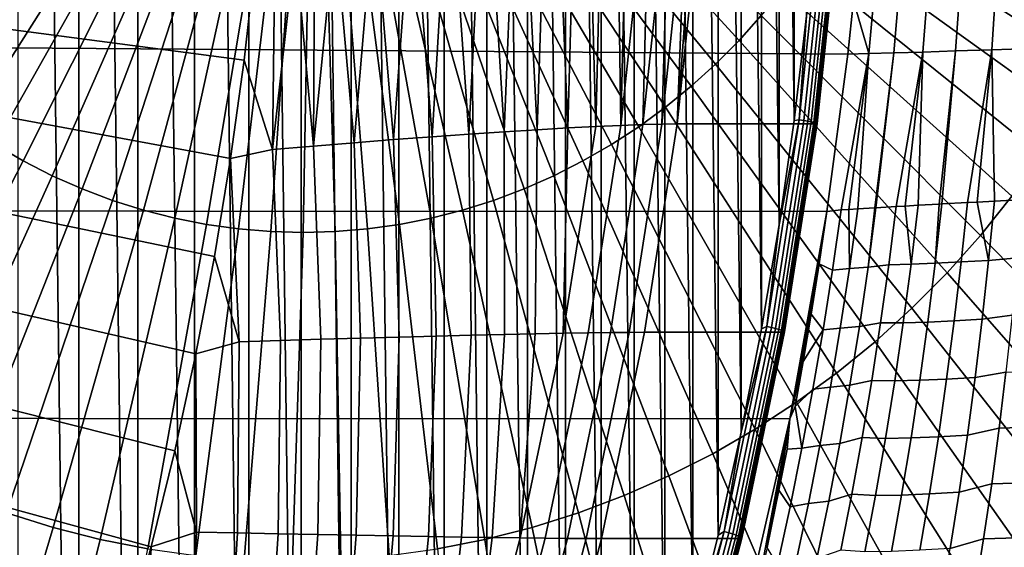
# Model space of a CAD drawing. Header units: metres. Extents: x -248 to 28, y -28 to 28.
# Tile 58 of 256: x -209.04 to -203.47, y -5.49 to -2.51. Entities that reach past the tile are written whole.
import ezdxf

# ---------------------------------------------------------------- set-up
doc = ezdxf.new("R2010")
doc.units = ezdxf.units.M
doc.layers.add('solid_10_061_053_XXX', color=7, linetype='CONTINUOUS')

msp = doc.modelspace()

# ---------------------------------------------------------------- linework, layer by layer
at = {"layer": 'solid_10_061_053_XXX'}
for points in [[(-209.046036, 13.928984, 132.437454), (-209.046112, -13.929082, 132.437469), (-208.701187, -13.457338, 132.311935)], [(-208.701111, 13.457243, 132.311905), (-209.046036, 13.928984, 132.437454), (-208.701187, -13.457338, 132.311935)], [(-208.701111, 13.457243, 132.311905), (-208.701187, -13.457338, 132.311935), (-208.368256, -12.97592, 132.19075)], [(-208.368195, 12.975824, 132.190735), (-208.701111, 13.457243, 132.311905), (-208.368256, -12.97592, 132.19075)], [(-208.368195, 12.975824, 132.190735), (-208.368256, -12.97592, 132.19075), (-208.047638, -12.485276, 132.074066)], [(-208.047577, 12.485183, 132.074036), (-208.368195, 12.975824, 132.190735), (-208.047638, -12.485276, 132.074066)], [(-208.047577, 12.485183, 132.074036), (-208.047638, -12.485276, 132.074066), (-207.739502, -11.985701, 131.961914)], [(-207.739456, 11.985609, 131.961884), (-208.047577, 12.485183, 132.074036), (-207.739502, -11.985701, 131.961914)], [(-207.739456, 11.985609, 131.961884), (-207.739502, -11.985701, 131.961914), (-207.444046, -11.477483, 131.85437)], [(-207.444, 11.477393, 131.854355), (-207.739456, 11.985609, 131.961884), (-207.444046, -11.477483, 131.85437)], [(-207.444, 11.477393, 131.854355), (-207.444046, -11.477483, 131.85437), (-207.161514, -10.96108, 131.751541)], [(-207.161469, 10.960994, 131.751526), (-207.444, 11.477393, 131.854355), (-207.161514, -10.96108, 131.751541)], [(-207.161469, 10.960994, 131.751526), (-207.161514, -10.96108, 131.751541), (-206.892075, -10.436773, 131.653473)], [(-206.892029, 10.436691, 131.653458), (-207.161469, 10.960994, 131.751526), (-206.892075, -10.436773, 131.653473)], [(-206.892029, 10.436691, 131.653458), (-206.892075, -10.436773, 131.653473), (-206.63588, -9.904864, 131.560226)], [(-206.635849, 9.904789, 131.560211), (-206.892029, 10.436691, 131.653458), (-206.63588, -9.904864, 131.560226)], [(-206.635849, 9.904789, 131.560211), (-206.63588, -9.904864, 131.560226), (-206.393173, -9.36582, 131.471878)], [(-206.393143, 9.365752, 131.471878), (-206.635849, 9.904789, 131.560211), (-206.393173, -9.36582, 131.471878)], [(-206.393143, 9.365752, 131.471878), (-206.393173, -9.36582, 131.471878), (-206.164078, -8.819938, 131.388504)], [(-206.164047, 8.819881, 131.388489), (-206.393143, 9.365752, 131.471878), (-206.164078, -8.819938, 131.388504)], [(-206.164047, 8.819881, 131.388489), (-206.164078, -8.819938, 131.388504), (-205.948761, -8.267564, 131.310135)], [(-205.948746, 8.26752, 131.31012), (-206.164047, 8.819881, 131.388489), (-205.948761, -8.267564, 131.310135)], [(-205.948746, 8.26752, 131.31012), (-205.948761, -8.267564, 131.310135), (-205.747452, -7.709269, 131.236862)], [(-205.747437, 7.709233, 131.236847), (-205.948746, 8.26752, 131.31012), (-205.747452, -7.709269, 131.236862)], [(-205.747437, 7.709233, 131.236847), (-205.747452, -7.709269, 131.236862), (-205.560257, -7.145372, 131.168732)], [(-205.560242, 7.145336, 131.168716), (-205.747437, 7.709233, 131.236847), (-205.560257, -7.145372, 131.168732)], [(-205.560242, 7.145336, 131.168716), (-205.560257, -7.145372, 131.168732), (-205.387314, -6.576283, 131.105789)], [(-205.387314, 6.576236, 131.105774), (-205.560242, 7.145336, 131.168716), (-205.387314, -6.576283, 131.105789)], [(-205.387314, 6.576236, 131.105774), (-205.387314, -6.576283, 131.105789), (-205.228806, -6.002496, 131.04808)], [(-205.22879, 6.002436, 131.04808), (-205.387314, 6.576236, 131.105774), (-205.228806, -6.002496, 131.04808)], [(-205.22879, 6.002436, 131.04808), (-205.228806, -6.002496, 131.04808), (-205.084778, -5.424331, 130.995667)], [(-205.084763, 5.424255, 130.995667), (-205.22879, 6.002436, 131.04808), (-205.084778, -5.424331, 130.995667)], [(-205.084763, 5.424255, 130.995667), (-205.084778, -5.424331, 130.995667), (-204.955383, -4.842218, 130.948578)], [(-204.955368, 4.842131, 130.948563), (-205.084763, 5.424255, 130.995667), (-204.955383, -4.842218, 130.948578)], [(-204.955368, 4.842131, 130.948563), (-204.955383, -4.842218, 130.948578), (-204.840729, -4.256793, 130.906845)], [(-204.840714, 4.256701, 130.90683), (-204.955368, 4.842131, 130.948563), (-204.840729, -4.256793, 130.906845)], [(-204.840714, 4.256701, 130.90683), (-204.840729, -4.256793, 130.906845), (-204.740891, -3.668424, 130.870499)], [(-204.740875, 3.668336, 130.870499), (-204.840714, 4.256701, 130.90683), (-204.740891, -3.668424, 130.870499)], [(-204.740875, 3.668336, 130.870499), (-204.740891, -3.668424, 130.870499), (-204.65593, -3.077661, 130.839584)], [(-204.65593, 3.077588, 130.839584), (-204.740875, 3.668336, 130.870499), (-204.65593, -3.077661, 130.839584)], [(-204.65593, 3.077588, 130.839584), (-204.65593, -3.077661, 130.839584), (-204.585938, -2.485185, 130.814102)], [(-207.766693, -2.736687, 126.787033), (-218.360947, -1.342703, 127.314369), (-218.325531, -1.0083, 127.301483), (-207.70401, -2.178041, 126.764221)], [(-210.025116, -2.483488, 188.729172), (-209.899429, -2.624437, 188.683426), (-208.624878, -1.305873, 188.330017), (-208.687408, -1.235739, 188.352783)], [(-204.967102, -2.624437, 186.888214), (-204.841415, -2.483488, 186.842468), (-206.108093, -1.235739, 187.413986), (-206.170639, -1.305873, 187.436752)], [(-209.899429, -2.624437, 188.683426), (-209.766983, -2.758193, 188.635223), (-208.558975, -1.372427, 188.30603), (-208.624878, -1.305873, 188.330017)], [(-205.099548, -2.758193, 186.936417), (-204.967102, -2.624437, 186.888214), (-206.170639, -1.305873, 187.436752), (-206.236542, -1.372427, 187.460739)], [(-207.934647, -3.84752, 126.84816), (-218.406403, -1.67575, 127.330917), (-218.360947, -1.342703, 127.314369), (-207.843582, -3.293316, 126.815018)], [(-207.766693, -2.736687, 126.787033), (-207.843582, -3.293316, 126.815018), (-218.360947, -1.342703, 127.314369)], [(-209.766983, -2.758193, 188.635223), (-209.628128, -2.884388, 188.584686), (-208.489883, -1.43522, 188.280884), (-208.558975, -1.372427, 188.30603)], [(-205.238403, -2.884388, 186.986954), (-205.099548, -2.758193, 186.936417), (-206.236542, -1.372427, 187.460739), (-206.305634, -1.43522, 187.485886)], [(-209.628128, -2.884388, 188.584686), (-209.483276, -3.002678, 188.531967), (-208.417801, -1.494079, 188.254654), (-208.489883, -1.43522, 188.280884)], [(-205.383255, -3.002678, 187.039673), (-205.238403, -2.884388, 186.986954), (-206.305634, -1.43522, 187.485886), (-206.377701, -1.494079, 187.512115)], [(-209.483276, -3.002678, 188.531967), (-209.332794, -3.112738, 188.477188), (-208.342926, -1.548843, 188.227402), (-208.417801, -1.494079, 188.254654)], [(-205.533737, -3.112738, 187.094452), (-205.383255, -3.002678, 187.039673), (-206.377701, -1.494079, 187.512115), (-206.452591, -1.548843, 187.539368)], [(-209.332794, -3.112738, 188.477188), (-209.177109, -3.214266, 188.420532), (-208.265457, -1.599361, 188.199203), (-208.342926, -1.548843, 188.227402)], [(-205.689423, -3.214266, 187.151108), (-205.533737, -3.112738, 187.094452), (-206.452591, -1.548843, 187.539368), (-206.530045, -1.599361, 187.567566)], [(-202.828064, -2.529212, 185.92514), (-202.710083, -2.265957, 185.882202), (-204.247116, -1.509609, 186.62616), (-204.325714, -1.684992, 186.65477)], [(-209.177109, -3.214266, 188.420532), (-209.016647, -3.306983, 188.362122), (-208.185608, -1.645496, 188.170135), (-208.265457, -1.599361, 188.199203)], [(-205.849884, -3.306983, 187.209518), (-205.689423, -3.214266, 187.151108), (-206.530045, -1.599361, 187.567566), (-206.609894, -1.645496, 187.596619)], [(-209.016647, -3.306983, 188.362122), (-208.851837, -3.390637, 188.302139), (-208.103607, -1.68712, 188.140289), (-208.185608, -1.645496, 188.170135)], [(-206.014694, -3.390637, 187.269501), (-205.849884, -3.306983, 187.209518), (-206.609894, -1.645496, 187.596619), (-206.691895, -1.68712, 187.62648)], [(-208.03981, -4.39889, 126.886436), (-218.461899, -2.007233, 127.35112), (-218.406403, -1.67575, 127.330917), (-207.934647, -3.84752, 126.84816)], [(-208.851837, -3.390637, 188.302139), (-208.683136, -3.464997, 188.240738), (-208.019669, -1.724121, 188.109741), (-208.103607, -1.68712, 188.140289)], [(-208.683136, -3.464997, 188.240738), (-208.511017, -3.52986, 188.178085), (-207.934021, -1.756395, 188.078568), (-208.019669, -1.724121, 188.109741)], [(-206.355515, -3.52986, 187.393555), (-206.183395, -3.464997, 187.330902), (-206.775833, -1.724121, 187.657028), (-206.861481, -1.756395, 187.688202)], [(-206.183395, -3.464997, 187.330902), (-206.014694, -3.390637, 187.269501), (-206.691895, -1.68712, 187.62648), (-206.775833, -1.724121, 187.657028)], [(-202.958847, -2.785533, 185.972748), (-202.828064, -2.529212, 185.92514), (-204.325714, -1.684992, 186.65477), (-204.412842, -1.855757, 186.686478)], [(-208.511017, -3.52986, 188.178085), (-208.335938, -3.585047, 188.114365), (-207.846909, -1.783856, 188.04686), (-207.934021, -1.756395, 188.078568)], [(-206.530594, -3.585047, 187.457275), (-206.355515, -3.52986, 187.393555), (-206.861481, -1.756395, 187.688202), (-206.948593, -1.783856, 187.71991)], [(-208.335938, -3.585047, 188.114365), (-208.158401, -3.630409, 188.049744), (-207.75856, -1.806427, 188.014709), (-207.846909, -1.783856, 188.04686)], [(-208.158401, -3.630409, 188.049744), (-207.978867, -3.665819, 187.984406), (-207.669235, -1.824046, 187.982193), (-207.75856, -1.806427, 188.014709)], [(-207.978867, -3.665819, 187.984406), (-207.797821, -3.691182, 187.918503), (-207.579147, -1.836666, 187.949402), (-207.669235, -1.824046, 187.982193)], [(-207.797821, -3.691182, 187.918503), (-207.615799, -3.706428, 187.852249), (-207.488586, -1.844252, 187.916443), (-207.579147, -1.836666, 187.949402)], [(-207.250732, -3.706428, 187.719376), (-207.06871, -3.691182, 187.653122), (-207.216354, -1.836666, 187.817352), (-207.306931, -1.844252, 187.850327)], [(-207.06871, -3.691182, 187.653122), (-206.887665, -3.665819, 187.587234), (-207.126282, -1.824046, 187.784576), (-207.216354, -1.836666, 187.817352)], [(-206.887665, -3.665819, 187.587234), (-206.70813, -3.630409, 187.521896), (-207.036942, -1.806427, 187.75206), (-207.126282, -1.824046, 187.784576)], [(-206.70813, -3.630409, 187.521896), (-206.530594, -3.585047, 187.457275), (-206.948593, -1.783856, 187.71991), (-207.036942, -1.806427, 187.75206)], [(-204.152756, -1.806175, 131.185059), (-204.233414, -2.699364, 131.225708), (-204.319702, -2.4001, 130.930038), (-204.267197, -1.804921, 130.910934)], [(-204.015488, -1.805689, 131.449936), (-204.091354, -2.695203, 131.499466), (-204.233414, -2.699364, 131.225708), (-204.152756, -1.806175, 131.185059)], [(-203.856857, -1.804418, 131.702591), (-203.927185, -2.690204, 131.760559), (-204.091354, -2.695203, 131.499466), (-204.015488, -1.805689, 131.449936)], [(-203.677917, -1.802371, 131.941315), (-203.74205, -2.684399, 132.007202), (-203.927185, -2.690204, 131.760559), (-203.856857, -1.804418, 131.702591)], [(-203.479935, -1.79956, 132.164444), (-203.537186, -2.677829, 132.237701), (-203.74205, -2.684399, 132.007202), (-203.677917, -1.802371, 131.941315)], [(-203.264221, -1.796007, 132.370499), (-203.313995, -2.670538, 132.450485), (-203.537186, -2.677829, 132.237701), (-203.479935, -1.79956, 132.164444)], [(-207.615799, -3.706428, 187.852249), (-207.433273, -3.711514, 187.785812), (-207.397751, -1.846783, 187.883377), (-207.488586, -1.844252, 187.916443)], [(-207.306931, -1.844252, 187.850327), (-207.397751, -1.846783, 187.883377), (-207.433273, -3.711514, 187.785812), (-207.250732, -3.706428, 187.719376)], [(-203.102051, -3.03422, 186.024872), (-202.958847, -2.785533, 185.972748), (-204.412842, -1.855757, 186.686478), (-204.508255, -2.021435, 186.721207)], [(-205.777863, -3.111897, 127.662163), (-205.936279, -3.120202, 127.497513), (-205.903458, -1.954687, 127.36673), (-205.809738, -1.945975, 127.451515)], [(-205.748932, -1.940578, 127.511414), (-205.777863, -3.111897, 127.662163), (-205.809738, -1.945975, 127.451515)], [(-205.635544, -3.105356, 127.840523), (-205.777863, -3.111897, 127.662163), (-205.748932, -1.940578, 127.511414), (-205.651825, -1.932435, 127.616341)], [(-205.607788, -1.928962, 127.668205), (-205.635544, -3.105356, 127.840523), (-205.651825, -1.932435, 127.616341)], [(-205.480835, -1.919877, 127.836014), (-205.510529, -3.100611, 128.031113), (-205.635544, -3.105356, 127.840523), (-205.509949, -1.921823, 127.79483)], [(-205.607788, -1.928962, 127.668205), (-205.509949, -1.921823, 127.79483), (-205.635544, -3.105356, 127.840523)], [(-205.368835, -1.913356, 128.013718), (-205.403824, -3.097704, 128.23233), (-205.510529, -3.100611, 128.031113), (-205.385223, -1.914199, 127.985512)], [(-205.480835, -1.919877, 127.836014), (-205.385223, -1.914199, 127.985512), (-205.510529, -3.100611, 128.031113)], [(-205.272446, -1.909442, 128.200211), (-205.317322, -3.096648, 128.439728), (-205.403824, -3.097704, 128.23233), (-205.278717, -1.909632, 128.186783)], [(-205.368835, -1.913356, 128.013718), (-205.278717, -1.909632, 128.186783), (-205.403824, -3.097704, 128.23233)], [(-205.317322, -3.096648, 128.439728), (-205.192291, -1.90812, 128.394226), (-204.412033, -1.90812, 130.537979), (-204.537064, -3.096648, 130.583481)], [(-205.230301, -1.908459, 128.296356), (-205.192291, -1.90812, 128.394226), (-205.317322, -3.096648, 128.439728)], [(-205.272446, -1.909442, 128.200211), (-205.230301, -1.908459, 128.296356), (-205.317322, -3.096648, 128.439728)], [(-204.626755, -3.073395, 130.826385), (-204.502655, -1.893791, 130.781219), (-204.585938, -2.485185, 130.814102)], [(-204.600815, -3.0776, 130.809174), (-204.476547, -1.896382, 130.763947), (-204.502655, -1.893791, 130.781219), (-204.626755, -3.073395, 130.826385)], [(-204.577881, -3.081596, 130.788071), (-204.453461, -1.898845, 130.742783), (-204.476547, -1.896382, 130.763947), (-204.600815, -3.0776, 130.809174)], [(-204.558548, -3.085285, 130.76358), (-204.433975, -1.901117, 130.718246), (-204.453461, -1.898845, 130.742783), (-204.577881, -3.081596, 130.788071)], [(-204.543274, -3.088574, 130.736328), (-204.418564, -1.903145, 130.690948), (-204.433975, -1.901117, 130.718246), (-204.558548, -3.085285, 130.76358)], [(-204.53244, -3.091384, 130.70697), (-204.407623, -1.904876, 130.661545), (-204.418564, -1.903145, 130.690948), (-204.543274, -3.088574, 130.736328)], [(-204.403641, -1.907911, 130.568207), (-204.528656, -3.09631, 130.613708), (-204.537064, -3.096648, 130.583481), (-204.412033, -1.90812, 130.537979)], [(-204.526306, -3.093645, 130.676254), (-204.401398, -1.906269, 130.630783), (-204.407623, -1.904876, 130.661545), (-204.53244, -3.091384, 130.70697)], [(-204.528656, -3.09631, 130.613708), (-204.403641, -1.907911, 130.568207), (-204.400055, -1.907289, 130.599411), (-204.52504, -3.0953, 130.644897)], [(-204.52504, -3.0953, 130.644897), (-204.400055, -1.907289, 130.599411), (-204.401398, -1.906269, 130.630783), (-204.526306, -3.093645, 130.676254)], [(-206.49527, -1.955337, 126.979675), (-206.437057, -2.011211, 127.016052), (-206.494705, -3.155162, 127.098869), (-206.573929, -2.027238, 126.95433)], [(-206.296188, -3.141894, 127.214684), (-206.494705, -3.155162, 127.098869), (-206.437057, -2.011211, 127.016052), (-206.366043, -2.003113, 127.052071)], [(-206.248718, -1.990086, 127.118011), (-206.296188, -3.141894, 127.214684), (-206.366043, -2.003113, 127.052071)], [(-206.109543, -3.130222, 127.347939), (-206.296188, -3.141894, 127.214684), (-206.248718, -1.990086, 127.118011), (-206.168304, -1.98143, 127.16819)], [(-206.070435, -1.971214, 127.235245), (-206.109543, -3.130222, 127.347939), (-206.168304, -1.98143, 127.16819)], [(-205.936279, -3.120202, 127.497513), (-206.109543, -3.130222, 127.347939), (-206.070435, -1.971214, 127.235245), (-205.982361, -1.962346, 127.301712)], [(-205.903458, -1.954687, 127.36673), (-205.936279, -3.120202, 127.497513), (-205.982361, -1.962346, 127.301712)], [(-208.158981, -4.94702, 126.929817), (-218.527313, -2.336465, 127.374931), (-218.461899, -2.007233, 127.35112), (-208.03981, -4.39889, 126.886436)], [(-206.838699, -2.059709, 126.861191), (-206.920807, -3.186154, 126.923264), (-207.013321, -2.082125, 126.817085)], [(-206.703491, -3.169947, 127.001457), (-206.920807, -3.186154, 126.923264), (-206.838699, -2.059709, 126.861191), (-206.790268, -2.053632, 126.875786)], [(-206.63414, -2.034458, 126.930214), (-206.703491, -3.169947, 127.001457), (-206.790268, -2.053632, 126.875786)], [(-206.494705, -3.155162, 127.098869), (-206.703491, -3.169947, 127.001457), (-206.63414, -2.034458, 126.930214), (-206.573929, -2.027238, 126.95433)], [(-203.257294, -3.274591, 186.08136), (-203.102051, -3.03422, 186.024872), (-204.508255, -2.021435, 186.721207), (-204.611664, -2.181573, 186.758835)], [(-207.144897, -3.203694, 126.864952), (-207.373932, -3.222459, 126.827011), (-207.264847, -2.115727, 126.77597), (-207.241257, -2.112509, 126.77874)], [(-207.368225, -2.129978, 126.766434), (-207.264847, -2.115727, 126.77597), (-207.373932, -3.222459, 126.827011)], [(-207.049393, -2.086849, 126.809601), (-207.144897, -3.203694, 126.864952), (-207.241257, -2.112509, 126.77874)], [(-206.920807, -3.186154, 126.923264), (-207.144897, -3.203694, 126.864952), (-207.049393, -2.086849, 126.809601), (-207.013321, -2.082125, 126.817085)], [(-207.593674, -2.161943, 126.760124), (-207.606018, -3.242328, 126.809769), (-207.766693, -2.736687, 126.787033), (-207.70401, -2.178041, 126.764221)], [(-207.373932, -3.222459, 126.827011), (-207.606018, -3.242328, 126.809769), (-207.483566, -2.146183, 126.760735), (-207.472183, -2.14457, 126.76107)], [(-207.593674, -2.161943, 126.760124), (-207.483566, -2.146183, 126.760735), (-207.606018, -3.242328, 126.809769)], [(-207.368225, -2.129978, 126.766434), (-207.373932, -3.222459, 126.827011), (-207.472183, -2.14457, 126.76107)], [(-203.424133, -3.505986, 186.14209), (-203.257294, -3.274591, 186.08136), (-204.611664, -2.181573, 186.758835), (-204.722824, -2.335732, 186.799301)], [(-208.292099, -5.491507, 126.978264), (-218.602615, -2.663306, 127.402336), (-218.527313, -2.336465, 127.374931), (-208.158981, -4.94702, 126.929817)], [(-203.602142, -3.727771, 186.206879), (-203.424133, -3.505986, 186.14209), (-204.722824, -2.335732, 186.799301), (-204.841415, -2.483488, 186.842468)], [(-246.366226, -2.383844, 146.233719), (-204.352127, -2.702482, 130.941833), (-204.470322, -3.593129, 130.984863), (-246.217209, -3.571243, 146.179474)], [(-246.366226, -2.383844, 146.233719), (-204.319702, -2.4001, 130.930038), (-204.352127, -2.702482, 130.941833)], [(-204.233414, -2.699364, 131.225708), (-204.352127, -2.702482, 130.941833), (-204.319702, -2.4001, 130.930038)], [(-203.790802, -3.939339, 186.275543), (-203.602142, -3.727771, 186.206879), (-204.841415, -2.483488, 186.842468), (-204.967102, -2.624437, 186.888214)], [(-204.626755, -3.073395, 130.826385), (-204.585938, -2.485185, 130.814102), (-204.65593, -3.077661, 130.839584)], [(-208.439056, -6.031949, 127.031754), (-218.687759, -2.987585, 127.433327), (-218.602615, -2.663306, 127.402336), (-208.292099, -5.491507, 126.978264)], [(-203.989609, -4.14011, 186.347916), (-203.790802, -3.939339, 186.275543), (-204.967102, -2.624437, 186.888214), (-205.099548, -2.758193, 186.936417)], [(-203.537186, -2.677829, 132.237701), (-203.313995, -2.670538, 132.450485), (-203.388138, -3.527435, 132.560684), (-203.522369, -3.534303, 132.437057)], [(-204.233414, -2.699364, 131.225708), (-204.388718, -3.584182, 131.187286), (-204.470322, -3.593129, 130.984863), (-204.352127, -2.702482, 130.941833)], [(-204.233414, -2.699364, 131.225708), (-204.346191, -3.581325, 131.28183), (-204.388718, -3.584182, 131.187286)], [(-204.233414, -2.699364, 131.225708), (-204.296097, -3.578057, 131.385361), (-204.346191, -3.581325, 131.28183)], [(-204.233414, -2.699364, 131.225708), (-204.091354, -2.695203, 131.499466), (-204.198349, -3.571921, 131.567688), (-204.296097, -3.578057, 131.385361)], [(-204.091354, -2.695203, 131.499466), (-204.19249, -3.571563, 131.577896), (-204.198349, -3.571921, 131.567688)], [(-204.091354, -2.695203, 131.499466), (-203.927185, -2.690204, 131.760559), (-204.078232, -3.564719, 131.764297), (-204.19249, -3.571563, 131.577896)], [(-203.927185, -2.690204, 131.760559), (-204.027359, -3.561758, 131.840317), (-204.078232, -3.564719, 131.764297)], [(-203.927185, -2.690204, 131.760559), (-203.95369, -3.557549, 131.94397), (-204.027359, -3.561758, 131.840317)], [(-203.927185, -2.690204, 131.760559), (-203.74205, -2.684399, 132.007202), (-203.834427, -3.550906, 132.097839), (-203.95369, -3.557549, 131.94397)], [(-203.74205, -2.684399, 132.007202), (-203.819244, -3.550073, 132.116348), (-203.834427, -3.550906, 132.097839)], [(-203.74205, -2.684399, 132.007202), (-203.537186, -2.677829, 132.237701), (-203.675323, -3.542316, 132.280884), (-203.819244, -3.550073, 132.116348)], [(-203.537186, -2.677829, 132.237701), (-203.620865, -3.539438, 132.338516), (-203.675323, -3.542316, 132.280884)], [(-203.537186, -2.677829, 132.237701), (-203.522369, -3.534303, 132.437057), (-203.620865, -3.539438, 132.338516)], [(-207.606018, -3.242328, 126.809769), (-207.843582, -3.293316, 126.815018), (-207.766693, -2.736687, 126.787033)], [(-204.198013, -4.329532, 186.423767), (-203.989609, -4.14011, 186.347916), (-205.099548, -2.758193, 186.936417), (-205.238403, -2.884388, 186.986954)], [(-204.415466, -4.507088, 186.502899), (-204.198013, -4.329532, 186.423767), (-205.238403, -2.884388, 186.986954), (-205.383255, -3.002678, 187.039673)], [(-208.599731, -6.567948, 127.090233), (-218.782593, -3.308642, 127.467842), (-218.687759, -2.987585, 127.433327), (-208.439056, -6.031949, 127.031754)], [(-204.641342, -4.67229, 186.585114), (-204.415466, -4.507088, 186.502899), (-205.383255, -3.002678, 187.039673), (-205.533737, -3.112738, 187.094452)], [(-205.635544, -3.105356, 127.840523), (-205.819992, -4.279749, 127.907654), (-205.962479, -4.28213, 127.729362), (-205.777863, -3.111897, 127.662163)], [(-205.777863, -3.111897, 127.662163), (-205.962479, -4.28213, 127.729362), (-205.936279, -3.120202, 127.497513)], [(-205.510529, -3.100611, 128.031113), (-205.694839, -4.277997, 128.09819), (-205.819992, -4.279749, 127.907654), (-205.635544, -3.105356, 127.840523)], [(-205.403824, -3.097704, 128.23233), (-205.588058, -4.27689, 128.299377), (-205.694839, -4.277997, 128.09819), (-205.510529, -3.100611, 128.031113)], [(-204.875031, -4.824686, 186.670166), (-204.641342, -4.67229, 186.585114), (-205.533737, -3.112738, 187.094452), (-205.689423, -3.214266, 187.151108)], [(-205.588058, -4.27689, 128.299377), (-205.403824, -3.097704, 128.23233), (-205.317322, -3.096648, 128.439728), (-205.501526, -4.276428, 128.506775)], [(-205.501526, -4.276428, 128.506775), (-205.317322, -3.096648, 128.439728), (-204.537064, -3.096648, 130.583481), (-204.721268, -4.276401, 130.650528)], [(-204.80957, -4.244316, 130.892914), (-204.626755, -3.073395, 130.826385), (-204.740891, -3.668424, 130.870499)], [(-204.783875, -4.250123, 130.875793), (-204.600815, -3.0776, 130.809174), (-204.626755, -3.073395, 130.826385), (-204.80957, -4.244316, 130.892914)], [(-204.761185, -4.255642, 130.854782), (-204.577881, -3.081596, 130.788071), (-204.600815, -3.0776, 130.809174), (-204.783875, -4.250123, 130.875793)], [(-204.742065, -4.260736, 130.830383), (-204.558548, -3.085285, 130.76358), (-204.577881, -3.081596, 130.788071), (-204.761185, -4.255642, 130.854782)], [(-204.72699, -4.265278, 130.803192), (-204.543274, -3.088574, 130.736328), (-204.558548, -3.085285, 130.76358), (-204.742065, -4.260736, 130.830383)], [(-204.626755, -3.073395, 130.826385), (-204.65593, -3.077661, 130.839584), (-204.740891, -3.668424, 130.870499)], [(-204.716324, -4.269158, 130.773911), (-204.53244, -3.091384, 130.70697), (-204.543274, -3.088574, 130.736328), (-204.72699, -4.265278, 130.803192)], [(-204.528656, -3.09631, 130.613708), (-204.712845, -4.27596, 130.68074), (-204.721268, -4.276401, 130.650528), (-204.537064, -3.096648, 130.583481)], [(-204.710327, -4.27228, 130.743225), (-204.526306, -3.093645, 130.676254), (-204.53244, -3.091384, 130.70697), (-204.716324, -4.269158, 130.773911)], [(-204.712845, -4.27596, 130.68074), (-204.528656, -3.09631, 130.613708), (-204.52504, -3.0953, 130.644897), (-204.709152, -4.274566, 130.711914)], [(-204.709152, -4.274566, 130.711914), (-204.52504, -3.0953, 130.644897), (-204.526306, -3.093645, 130.676254), (-204.710327, -4.27228, 130.743225)], [(-206.680496, -4.297887, 127.166481), (-206.889664, -4.303355, 127.069214), (-206.920807, -3.186154, 126.923264), (-206.703491, -3.169947, 127.001457)], [(-206.481613, -4.293024, 127.282173), (-206.680496, -4.297887, 127.166481), (-206.703491, -3.169947, 127.001457), (-206.494705, -3.155162, 127.098869)], [(-206.294647, -4.288776, 127.415314), (-206.481613, -4.293024, 127.282173), (-206.494705, -3.155162, 127.098869), (-206.296188, -3.141894, 127.214684)], [(-206.121124, -4.285141, 127.564789), (-206.294647, -4.288776, 127.415314), (-206.296188, -3.141894, 127.214684), (-206.109543, -3.130222, 127.347939)], [(-205.962479, -4.28213, 127.729362), (-206.121124, -4.285141, 127.564789), (-206.109543, -3.130222, 127.347939), (-205.936279, -3.120202, 127.497513)], [(-210.110107, -4.824686, 188.575592), (-209.869247, -4.963857, 188.48793), (-209.016647, -3.306983, 188.362122), (-209.177109, -3.214266, 188.420532)], [(-207.331985, -4.316041, 126.933044), (-207.561508, -4.323231, 126.895287), (-207.606018, -3.242328, 126.809769), (-207.373932, -3.222459, 126.827011)], [(-207.107422, -4.309408, 126.99118), (-207.331985, -4.316041, 126.933044), (-207.373932, -3.222459, 126.827011), (-207.144897, -3.203694, 126.864952)], [(-206.889664, -4.303355, 127.069214), (-207.107422, -4.309408, 126.99118), (-207.144897, -3.203694, 126.864952), (-206.920807, -3.186154, 126.923264)], [(-205.115891, -4.963857, 186.757843), (-204.875031, -4.824686, 186.670166), (-205.689423, -3.214266, 187.151108), (-205.849884, -3.306983, 187.209518)], [(-207.561508, -4.323231, 126.895287), (-207.794128, -4.330952, 126.878235), (-207.843582, -3.293316, 126.815018), (-207.606018, -3.242328, 126.809769)], [(-208.961777, -7.625044, 127.222008), (-218.887039, -3.626284, 127.505859), (-218.782593, -3.308642, 127.467842), (-208.774017, -7.099111, 127.153671)], [(-208.599731, -6.567948, 127.090233), (-208.774017, -7.099111, 127.153671), (-218.782593, -3.308642, 127.467842)], [(-209.869247, -4.963857, 188.48793), (-209.621872, -5.089423, 188.397888), (-208.851837, -3.390637, 188.302139), (-209.016647, -3.306983, 188.362122)], [(-207.794128, -4.330952, 126.878235), (-207.934647, -3.84752, 126.84816), (-207.843582, -3.293316, 126.815018)], [(-205.363266, -5.089423, 186.847885), (-205.115891, -4.963857, 186.757843), (-205.849884, -3.306983, 187.209518), (-206.014694, -3.390637, 187.269501)], [(-209.621872, -5.089423, 188.397888), (-209.368652, -5.201039, 188.305725), (-208.683136, -3.464997, 188.240738), (-208.851837, -3.390637, 188.302139)], [(-205.616486, -5.201039, 186.940048), (-205.363266, -5.089423, 186.847885), (-206.014694, -3.390637, 187.269501), (-206.183395, -3.464997, 187.330902)], [(-209.368652, -5.201039, 188.305725), (-209.110306, -5.298399, 188.211685), (-208.511017, -3.52986, 188.178085), (-208.683136, -3.464997, 188.240738)], [(-205.874832, -5.298399, 187.034073), (-205.616486, -5.201039, 186.940048), (-206.183395, -3.464997, 187.330902), (-206.355515, -3.52986, 187.393555)], [(-202.391998, -4.966854, 185.508133), (-202.154846, -4.671349, 185.421814), (-203.424133, -3.505986, 186.14209), (-203.602142, -3.727771, 186.206879)], [(-209.110306, -5.298399, 188.211685), (-208.847504, -5.381238, 188.116043), (-208.335938, -3.585047, 188.114365), (-208.511017, -3.52986, 188.178085)], [(-206.137634, -5.381238, 187.12973), (-205.874832, -5.298399, 187.034073), (-206.355515, -3.52986, 187.393555), (-206.530594, -3.585047, 187.457275)], [(-204.12027, -3.89541, 131.806778), (-204.078232, -3.564719, 131.764297), (-204.027359, -3.561758, 131.840317), (-203.993973, -3.891664, 131.990005)], [(-204.027359, -3.561758, 131.840317), (-203.95369, -3.557549, 131.94397), (-203.993973, -3.891664, 131.990005)], [(-203.993973, -3.891664, 131.990005), (-203.95369, -3.557549, 131.94397), (-203.834427, -3.550906, 132.097839), (-203.857315, -3.885545, 132.165558)], [(-203.857315, -3.885545, 132.165558), (-203.819244, -3.550073, 132.116348), (-203.675323, -3.542316, 132.280884), (-203.710876, -3.878184, 132.333023)], [(-203.834427, -3.550906, 132.097839), (-203.819244, -3.550073, 132.116348), (-203.857315, -3.885545, 132.165558)], [(-203.710876, -3.878184, 132.333023), (-203.675323, -3.542316, 132.280884), (-203.620865, -3.539438, 132.338516), (-203.555222, -3.870194, 132.491928)], [(-203.620865, -3.539438, 132.338516), (-203.522369, -3.534303, 132.437057), (-203.555222, -3.870194, 132.491928)], [(-203.555222, -3.870194, 132.491928), (-203.522369, -3.534303, 132.437057), (-203.388138, -3.527435, 132.560684), (-203.390137, -3.854177, 132.640442)], [(-204.679062, -4.767069, 131.060837), (-246.009048, -4.748297, 146.103714), (-246.217209, -3.571243, 146.179474), (-204.470322, -3.593129, 130.984863)], [(-208.847504, -5.381238, 188.116043), (-208.581009, -5.449326, 188.019043), (-208.158401, -3.630409, 188.049744), (-208.335938, -3.585047, 188.114365)], [(-206.404129, -5.449326, 187.22673), (-206.137634, -5.381238, 187.12973), (-206.530594, -3.585047, 187.457275), (-206.70813, -3.630409, 187.521896)], [(-204.513885, -3.888668, 131.011093), (-204.679062, -4.767069, 131.060837), (-204.470322, -3.593129, 130.984863)], [(-204.388718, -3.584182, 131.187286), (-204.437607, -3.924323, 131.220978), (-204.513885, -3.888668, 131.011093), (-204.470322, -3.593129, 130.984863)], [(-204.437607, -3.924323, 131.220978), (-204.388718, -3.584182, 131.187286), (-204.346191, -3.581325, 131.28183), (-204.343033, -3.916277, 131.422272)], [(-204.346191, -3.581325, 131.28183), (-204.296097, -3.578057, 131.385361), (-204.343033, -3.916277, 131.422272)], [(-204.343033, -3.916277, 131.422272), (-204.296097, -3.578057, 131.385361), (-204.198349, -3.571921, 131.567688), (-204.237411, -3.908608, 131.617996)], [(-204.237411, -3.908608, 131.617996), (-204.19249, -3.571563, 131.577896), (-204.078232, -3.564719, 131.764297), (-204.12027, -3.89541, 131.806778)], [(-204.198349, -3.571921, 131.567688), (-204.19249, -3.571563, 131.577896), (-204.237411, -3.908608, 131.617996)], [(-209.162888, -8.145362, 127.295204), (-219.001038, -3.940315, 127.547348), (-218.887039, -3.626284, 127.505859), (-208.961777, -7.625044, 127.222008)], [(-208.581009, -5.449326, 188.019043), (-208.311523, -5.502478, 187.920959), (-207.978867, -3.665819, 187.984406), (-208.158401, -3.630409, 188.049744)], [(-208.311523, -5.502478, 187.920959), (-208.03978, -5.540548, 187.822052), (-207.797821, -3.691182, 187.918503), (-207.978867, -3.665819, 187.984406)], [(-206.945358, -5.540548, 187.423706), (-206.673615, -5.502478, 187.324814), (-206.887665, -3.665819, 187.587234), (-207.06871, -3.691182, 187.653122)], [(-206.673615, -5.502478, 187.324814), (-206.404129, -5.449326, 187.22673), (-206.70813, -3.630409, 187.521896), (-206.887665, -3.665819, 187.587234)], [(-204.80957, -4.244316, 130.892914), (-204.740891, -3.668424, 130.870499), (-204.840729, -4.256793, 130.906845)], [(-208.03978, -5.540548, 187.822052), (-207.766556, -5.563432, 187.72261), (-207.615799, -3.706428, 187.852249), (-207.797821, -3.691182, 187.918503)], [(-207.766556, -5.563432, 187.72261), (-207.492569, -5.571067, 187.622879), (-207.433273, -3.711514, 187.785812), (-207.615799, -3.706428, 187.852249)], [(-207.250732, -3.706428, 187.719376), (-207.433273, -3.711514, 187.785812), (-207.492569, -5.571067, 187.622879), (-207.218582, -5.563432, 187.523163)], [(-207.218582, -5.563432, 187.523163), (-206.945358, -5.540548, 187.423706), (-207.06871, -3.691182, 187.653122), (-207.250732, -3.706428, 187.719376)], [(-202.643372, -5.248745, 185.599625), (-202.391998, -4.966854, 185.508133), (-203.602142, -3.727771, 186.206879), (-203.790802, -3.939339, 186.275543)], [(-207.794128, -4.330952, 126.878235), (-208.03981, -4.39889, 126.886436), (-207.934647, -3.84752, 126.84816)], [(-204.513885, -3.888668, 131.011093), (-204.55896, -4.172926, 131.038605), (-204.679062, -4.767069, 131.060837)], [(-204.491028, -4.262462, 131.257019), (-204.55896, -4.172926, 131.038605), (-204.513885, -3.888668, 131.011093), (-204.437607, -3.924323, 131.220978)], [(-204.286545, -4.243353, 131.661026), (-204.237411, -3.908608, 131.617996), (-204.12027, -3.89541, 131.806778), (-204.166229, -4.223736, 131.852356)], [(-204.12027, -3.89541, 131.806778), (-203.993973, -3.891664, 131.990005), (-204.038132, -4.223214, 132.03949), (-204.166229, -4.223736, 131.852356)], [(-203.993973, -3.891664, 131.990005), (-203.857315, -3.885545, 132.165558), (-203.899124, -4.218285, 132.218536), (-204.038132, -4.223214, 132.03949)], [(-203.857315, -3.885545, 132.165558), (-203.710876, -3.878184, 132.333023), (-203.75, -4.211175, 132.389206), (-203.899124, -4.218285, 132.218536)], [(-203.710876, -3.878184, 132.333023), (-203.555222, -3.870194, 132.491928), (-203.591415, -4.203077, 132.551117), (-203.75, -4.211175, 132.389206)], [(-203.591415, -4.203077, 132.551117), (-203.555222, -3.870194, 132.491928), (-203.390137, -3.854177, 132.640442), (-203.422348, -4.179317, 132.700867)], [(-204.491028, -4.262462, 131.257019), (-204.437607, -3.924323, 131.220978), (-204.343033, -3.916277, 131.422272), (-204.394348, -4.252347, 131.461823)], [(-204.394348, -4.252347, 131.461823), (-204.343033, -3.916277, 131.422272), (-204.237411, -3.908608, 131.617996), (-204.286545, -4.243353, 131.661026)], [(-202.908264, -5.51625, 185.69603), (-202.643372, -5.248745, 185.599625), (-203.790802, -3.939339, 186.275543), (-203.989609, -4.14011, 186.347916)], [(-204.55896, -4.172926, 131.038605), (-204.604599, -4.442564, 131.067032), (-204.679062, -4.767069, 131.060837)], [(-204.491028, -4.262462, 131.257019), (-204.604599, -4.442564, 131.067032), (-204.55896, -4.172926, 131.038605)], [(-203.185959, -5.768635, 185.797104), (-202.908264, -5.51625, 185.69603), (-203.989609, -4.14011, 186.347916), (-204.198013, -4.329532, 186.423767)], [(-204.339951, -4.575613, 131.706787), (-204.286545, -4.243353, 131.661026), (-204.166229, -4.223736, 131.852356), (-204.216171, -4.549508, 131.900864)], [(-204.166229, -4.223736, 131.852356), (-204.038132, -4.223214, 132.03949), (-204.086212, -4.551982, 132.092239), (-204.216171, -4.549508, 131.900864)], [(-204.038132, -4.223214, 132.03949), (-203.899124, -4.218285, 132.218536), (-203.944733, -4.548057, 132.275085), (-204.086212, -4.551982, 132.092239)], [(-203.899124, -4.218285, 132.218536), (-203.75, -4.211175, 132.389206), (-203.79277, -4.541035, 132.449249), (-203.944733, -4.548057, 132.275085)], [(-203.75, -4.211175, 132.389206), (-203.591415, -4.203077, 132.551117), (-203.631073, -4.532683, 132.61441), (-203.79277, -4.541035, 132.449249)], [(-203.631073, -4.532683, 132.61441), (-203.591415, -4.203077, 132.551117), (-203.422348, -4.179317, 132.700867), (-203.457672, -4.501214, 132.765472)], [(-206.205231, -5.440279, 127.817719), (-206.363831, -5.437995, 127.653122), (-206.294647, -4.288776, 127.415314), (-206.121124, -4.285141, 127.564789)], [(-205.819992, -4.279749, 127.907654), (-206.06279, -5.442059, 127.996025), (-206.205231, -5.440279, 127.817719), (-205.962479, -4.28213, 127.729362)], [(-205.962479, -4.28213, 127.729362), (-206.205231, -5.440279, 127.817719), (-206.121124, -4.285141, 127.564789)], [(-205.694839, -4.277997, 128.09819), (-205.937668, -5.443299, 128.186569), (-206.06279, -5.442059, 127.996025), (-205.819992, -4.279749, 127.907654)], [(-205.588058, -4.27689, 128.299377), (-205.830902, -5.443993, 128.387772), (-205.937668, -5.443299, 128.186569), (-205.694839, -4.277997, 128.09819)], [(-205.830902, -5.443993, 128.387772), (-205.588058, -4.27689, 128.299377), (-205.501526, -4.276428, 128.506775), (-205.74437, -5.444126, 128.595169)], [(-205.74437, -5.444126, 128.595169), (-205.501526, -4.276428, 128.506775), (-204.721268, -4.276401, 130.650528), (-204.964111, -5.444086, 130.738907)], [(-205.050583, -5.403245, 130.980637), (-204.80957, -4.244316, 130.892914), (-204.955383, -4.842218, 130.948578)], [(-205.025223, -5.410638, 130.963638), (-204.783875, -4.250123, 130.875793), (-204.80957, -4.244316, 130.892914), (-205.050583, -5.403245, 130.980637)], [(-205.002853, -5.417664, 130.942734), (-204.761185, -4.255642, 130.854782), (-204.783875, -4.250123, 130.875793), (-205.025223, -5.410638, 130.963638)], [(-204.984024, -5.424148, 130.918442), (-204.742065, -4.260736, 130.830383), (-204.761185, -4.255642, 130.854782), (-205.002853, -5.417664, 130.942734)], [(-204.969208, -5.429932, 130.891357), (-204.72699, -4.265278, 130.803192), (-204.742065, -4.260736, 130.830383), (-204.984024, -5.424148, 130.918442)], [(-204.958755, -5.434871, 130.862137), (-204.716324, -4.269158, 130.773911), (-204.72699, -4.265278, 130.803192), (-204.969208, -5.429932, 130.891357)], [(-204.712845, -4.27596, 130.68074), (-204.955658, -5.44353, 130.769119), (-204.964111, -5.444086, 130.738907), (-204.721268, -4.276401, 130.650528)], [(-204.952942, -5.438845, 130.831528), (-204.710327, -4.27228, 130.743225), (-204.716324, -4.269158, 130.773911), (-204.958755, -5.434871, 130.862137)], [(-204.955658, -5.44353, 130.769119), (-204.712845, -4.27596, 130.68074), (-204.709152, -4.274566, 130.711914), (-204.951904, -5.441755, 130.800262)], [(-204.80957, -4.244316, 130.892914), (-204.840729, -4.256793, 130.906845), (-204.955383, -4.842218, 130.948578)], [(-204.951904, -5.441755, 130.800262), (-204.709152, -4.274566, 130.711914), (-204.710327, -4.27228, 130.743225), (-204.952942, -5.438845, 130.831528)], [(-204.491028, -4.262462, 131.257019), (-204.548981, -4.598453, 131.295227), (-204.650101, -4.696669, 131.0961), (-204.604599, -4.442564, 131.067032)], [(-204.548981, -4.598453, 131.295227), (-204.491028, -4.262462, 131.257019), (-204.394348, -4.252347, 131.461823), (-204.450058, -4.5861, 131.503815)], [(-204.450058, -4.5861, 131.503815), (-204.394348, -4.252347, 131.461823), (-204.286545, -4.243353, 131.661026), (-204.339951, -4.575613, 131.706787)], [(-207.803513, -5.411909, 126.983368), (-208.036011, -5.407482, 126.966278), (-208.03981, -4.39889, 126.886436), (-207.794128, -4.330952, 126.878235)], [(-207.574097, -5.416294, 127.021172), (-207.803513, -5.411909, 126.983368), (-207.794128, -4.330952, 126.878235), (-207.561508, -4.323231, 126.895287)], [(-207.349655, -5.420571, 127.079353), (-207.574097, -5.416294, 127.021172), (-207.561508, -4.323231, 126.895287), (-207.331985, -4.316041, 126.933044)], [(-207.132019, -5.424673, 127.157425), (-207.349655, -5.420571, 127.079353), (-207.331985, -4.316041, 126.933044), (-207.107422, -4.309408, 126.99118)], [(-206.922943, -5.428524, 127.25473), (-207.132019, -5.424673, 127.157425), (-207.107422, -4.309408, 126.99118), (-206.889664, -4.303355, 127.069214)], [(-206.724152, -5.432066, 127.370453), (-206.922943, -5.428524, 127.25473), (-206.889664, -4.303355, 127.069214), (-206.680496, -4.297887, 127.166481)], [(-206.537277, -5.435245, 127.503616), (-206.724152, -5.432066, 127.370453), (-206.680496, -4.297887, 127.166481), (-206.481613, -4.293024, 127.282173)], [(-206.363831, -5.437995, 127.653122), (-206.537277, -5.435245, 127.503616), (-206.481613, -4.293024, 127.282173), (-206.294647, -4.288776, 127.415314)], [(-203.475662, -6.005209, 185.902557), (-203.185959, -5.768635, 185.797104), (-204.198013, -4.329532, 186.423767), (-204.415466, -4.507088, 186.502899)], [(-208.036011, -5.407482, 126.966278), (-208.158981, -4.94702, 126.929817), (-208.03981, -4.39889, 126.886436)], [(-204.604599, -4.442564, 131.067032), (-204.650101, -4.696669, 131.0961), (-204.679062, -4.767069, 131.060837)], [(-203.776627, -6.225323, 186.012085), (-203.475662, -6.005209, 185.902557), (-204.415466, -4.507088, 186.502899), (-204.641342, -4.67229, 186.585114)], [(-203.674316, -4.858764, 132.681595), (-203.631073, -4.532683, 132.61441), (-203.457672, -4.501214, 132.765472), (-203.496216, -4.819618, 132.834045)], [(-203.457672, -4.501214, 132.765472), (-203.27887, -4.494569, 132.911743), (-203.313934, -4.813296, 132.983566), (-203.496216, -4.819618, 132.834045)], [(-204.397659, -4.905225, 131.755066), (-204.339951, -4.575613, 131.706787), (-204.216171, -4.549508, 131.900864), (-204.270172, -4.872545, 131.952087)], [(-204.216171, -4.549508, 131.900864), (-204.086212, -4.551982, 132.092239), (-204.138306, -4.877769, 132.148026), (-204.270172, -4.872545, 131.952087)], [(-204.086212, -4.551982, 132.092239), (-203.944733, -4.548057, 132.275085), (-203.994247, -4.874641, 132.334976), (-204.138306, -4.877769, 132.148026)], [(-203.944733, -4.548057, 132.275085), (-203.79277, -4.541035, 132.449249), (-203.839294, -4.867531, 132.512909), (-203.994247, -4.874641, 132.334976)], [(-203.79277, -4.541035, 132.449249), (-203.631073, -4.532683, 132.61441), (-203.674316, -4.858764, 132.681595), (-203.839294, -4.867531, 132.512909)], [(-204.611496, -4.932168, 131.335388), (-204.650101, -4.696669, 131.0961), (-204.548981, -4.598453, 131.295227)], [(-204.611496, -4.932168, 131.335388), (-204.548981, -4.598453, 131.295227), (-204.450058, -4.5861, 131.503815), (-204.510193, -4.917391, 131.548065)], [(-204.510193, -4.917391, 131.548065), (-204.450058, -4.5861, 131.503815), (-204.339951, -4.575613, 131.706787), (-204.397659, -4.905225, 131.755066)], [(-204.087982, -6.428374, 186.125412), (-203.776627, -6.225323, 186.012085), (-204.641342, -4.67229, 186.585114), (-204.875031, -4.824686, 186.670166)], [(-204.611496, -4.932168, 131.335388), (-204.695572, -4.938103, 131.125916), (-204.679062, -4.767069, 131.060837), (-204.650101, -4.696669, 131.0961)], [(-204.946625, -5.930121, 131.158218), (-245.742279, -5.912111, 146.006622), (-246.009048, -4.748297, 146.103714), (-204.679062, -4.767069, 131.060837)], [(-204.876144, -5.804312, 131.252487), (-204.946625, -5.930121, 131.158218), (-204.679062, -4.767069, 131.060837)], [(-204.808655, -5.495294, 131.203552), (-204.876144, -5.804312, 131.252487), (-204.679062, -4.767069, 131.060837)], [(-204.741089, -5.16911, 131.156494), (-204.808655, -5.495294, 131.203552), (-204.679062, -4.767069, 131.060837)], [(-204.695572, -4.938103, 131.125916), (-204.741089, -5.16911, 131.156494), (-204.679062, -4.767069, 131.060837)], [(-204.408905, -6.613805, 186.242233), (-204.087982, -6.428374, 186.125412), (-204.875031, -4.824686, 186.670166), (-205.115891, -4.963857, 186.757843)], [(-205.050583, -5.403245, 130.980637), (-204.955383, -4.842218, 130.948578), (-205.084778, -5.424331, 130.995667)], [(-203.721283, -5.181134, 132.752426), (-203.674316, -4.858764, 132.681595), (-203.496216, -4.819618, 132.834045), (-203.538147, -5.134342, 132.906357)], [(-203.496216, -4.819618, 132.834045), (-203.313934, -4.813296, 132.983566), (-203.352203, -5.128181, 133.059387), (-203.538147, -5.134342, 132.906357)], [(-204.459732, -5.232092, 131.805634), (-204.397659, -4.905225, 131.755066), (-204.270172, -4.872545, 131.952087), (-204.328262, -5.192739, 132.005814)], [(-204.270172, -4.872545, 131.952087), (-204.138306, -4.877769, 132.148026), (-204.194489, -5.200445, 132.206635), (-204.328262, -5.192739, 132.005814)], [(-204.138306, -4.877769, 132.148026), (-203.994247, -4.874641, 132.334976), (-204.047775, -5.197889, 132.397964), (-204.194489, -5.200445, 132.206635)], [(-203.994247, -4.874641, 132.334976), (-203.839294, -4.867531, 132.512909), (-203.889679, -5.190492, 132.579941), (-204.047775, -5.197889, 132.397964)], [(-203.839294, -4.867531, 132.512909), (-203.674316, -4.858764, 132.681595), (-203.721283, -5.181134, 132.752426), (-203.889679, -5.190492, 132.579941)], [(-208.036011, -5.407482, 126.966278), (-208.292099, -5.491507, 126.978264), (-208.158981, -4.94702, 126.929817)], [(-204.678574, -5.263554, 131.377304), (-204.741089, -5.16911, 131.156494), (-204.695572, -4.938103, 131.125916), (-204.611496, -4.932168, 131.335388)], [(-204.678574, -5.263554, 131.377304), (-204.611496, -4.932168, 131.335388), (-204.510193, -4.917391, 131.548065), (-204.574799, -5.246145, 131.594315)], [(-204.574799, -5.246145, 131.594315), (-204.510193, -4.917391, 131.548065), (-204.397659, -4.905225, 131.755066), (-204.459732, -5.232092, 131.805634)], [(-204.73851, -6.781108, 186.362198), (-204.408905, -6.613805, 186.242233), (-205.115891, -4.963857, 186.757843), (-205.363266, -5.089423, 186.847885)], [(-205.075897, -6.929824, 186.484985), (-204.73851, -6.781108, 186.362198), (-205.363266, -5.089423, 186.847885), (-205.616486, -5.201039, 186.940048)], [(-204.750259, -5.59255, 131.420731), (-204.808655, -5.495294, 131.203552), (-204.741089, -5.16911, 131.156494), (-204.678574, -5.263554, 131.377304)], [(-203.77211, -5.499597, 132.82663), (-203.721283, -5.181134, 132.752426), (-203.538147, -5.134342, 132.906357), (-203.583603, -5.445191, 132.982162)], [(-203.538147, -5.134342, 132.906357), (-203.352203, -5.128181, 133.059387), (-203.39386, -5.439012, 133.138947), (-203.583603, -5.445191, 132.982162)], [(-205.420135, -7.059547, 186.610275), (-205.075897, -6.929824, 186.484985), (-205.616486, -5.201039, 186.940048), (-205.874832, -5.298399, 187.034073)], [(-204.64389, -5.572281, 131.642365), (-204.574799, -5.246145, 131.594315), (-204.459732, -5.232092, 131.805634), (-204.52623, -5.556111, 131.858261)], [(-204.52623, -5.556111, 131.858261), (-204.459732, -5.232092, 131.805634), (-204.328262, -5.192739, 132.005814), (-204.390533, -5.509974, 132.061798)], [(-204.328262, -5.192739, 132.005814), (-204.194489, -5.200445, 132.206635), (-204.254868, -5.519867, 132.267807), (-204.390533, -5.509974, 132.061798)], [(-204.194489, -5.200445, 132.206635), (-204.047775, -5.197889, 132.397964), (-204.105423, -5.517638, 132.463821), (-204.254868, -5.519867, 132.267807)], [(-204.047775, -5.197889, 132.397964), (-203.889679, -5.190492, 132.579941), (-203.944092, -5.50974, 132.650101), (-204.105423, -5.517638, 132.463821)], [(-203.889679, -5.190492, 132.579941), (-203.721283, -5.181134, 132.752426), (-203.77211, -5.499597, 132.82663), (-203.944092, -5.50974, 132.650101)], [(-204.750259, -5.59255, 131.420731), (-204.678574, -5.263554, 131.377304), (-204.574799, -5.246145, 131.594315), (-204.64389, -5.572281, 131.642365)], [(-209.731033, -7.059547, 188.179321), (-209.380905, -7.169919, 188.05188), (-208.847504, -5.381238, 188.116043), (-209.110306, -5.298399, 188.211685)], [(-205.770279, -7.169919, 186.737717), (-205.420135, -7.059547, 186.610275), (-205.874832, -5.298399, 187.034073), (-206.137634, -5.381238, 187.12973)], [(-209.380905, -7.169919, 188.05188), (-209.025803, -7.26064, 187.922638), (-208.581009, -5.449326, 188.019043), (-208.847504, -5.381238, 188.116043)], [(-206.125366, -7.26064, 186.866959), (-205.770279, -7.169919, 186.737717), (-206.137634, -5.381238, 187.12973), (-206.404129, -5.449326, 187.22673)], [(-209.025803, -7.26064, 187.922638), (-208.666748, -7.331459, 187.791946), (-208.311523, -5.502478, 187.920959), (-208.581009, -5.449326, 188.019043)], [(-208.099274, -6.485447, 127.091019), (-208.331009, -6.468909, 127.073647), (-208.292099, -5.491507, 126.978264), (-208.036011, -5.407482, 126.966278)], [(-207.87059, -6.501373, 127.129082), (-208.099274, -6.485447, 127.091019), (-208.036011, -5.407482, 126.966278), (-207.803513, -5.411909, 126.983368)], [(-207.646851, -6.516526, 127.187515), (-207.87059, -6.501373, 127.129082), (-207.803513, -5.411909, 126.983368), (-207.574097, -5.416294, 127.021172)], [(-207.429855, -6.530752, 127.265823), (-207.646851, -6.516526, 127.187515), (-207.574097, -5.416294, 127.021172), (-207.349655, -5.420571, 127.079353)], [(-207.221375, -6.543891, 127.36335), (-207.429855, -6.530752, 127.265823), (-207.349655, -5.420571, 127.079353), (-207.132019, -5.424673, 127.157425)], [(-207.023132, -6.555814, 127.479271), (-207.221375, -6.543891, 127.36335), (-207.132019, -5.424673, 127.157425), (-206.922943, -5.428524, 127.25473)], [(-206.836731, -6.566396, 127.61261), (-207.023132, -6.555814, 127.479271), (-206.922943, -5.428524, 127.25473), (-206.724152, -5.432066, 127.370453)], [(-206.663696, -6.575513, 127.762268), (-206.836731, -6.566396, 127.61261), (-206.724152, -5.432066, 127.370453), (-206.537277, -5.435245, 127.503616)], [(-206.484421, -7.331459, 186.99765), (-206.125366, -7.26064, 186.866959), (-206.404129, -5.449326, 187.22673), (-206.673615, -5.502478, 187.324814)], [(-206.505432, -6.583075, 127.926987), (-206.663696, -6.575513, 127.762268), (-206.537277, -5.435245, 127.503616), (-206.363831, -5.437995, 127.653122)], [(-206.205231, -5.440279, 127.817719), (-206.505432, -6.583075, 127.926987), (-206.363831, -5.437995, 127.653122)], [(-206.06279, -5.442059, 127.996025), (-206.363266, -6.589002, 128.105392), (-206.505432, -6.583075, 127.926987), (-206.205231, -5.440279, 127.817719)], [(-205.937668, -5.443299, 128.186569), (-206.238327, -6.593227, 128.296005), (-206.363266, -6.589002, 128.105392), (-206.06279, -5.442059, 127.996025)], [(-205.830902, -5.443993, 128.387772), (-206.131683, -6.595716, 128.497238), (-206.238327, -6.593227, 128.296005), (-205.937668, -5.443299, 128.186569)], [(-206.131683, -6.595716, 128.497238), (-205.830902, -5.443993, 128.387772), (-205.74437, -5.444126, 128.595169), (-206.045181, -6.596442, 128.704651)], [(-206.045181, -6.596442, 128.704651), (-205.74437, -5.444126, 128.595169), (-204.964111, -5.444086, 130.738907), (-205.264923, -6.596427, 130.848404)], [(-205.349136, -6.546909, 131.08931), (-205.050583, -5.403245, 130.980637), (-205.228806, -6.002496, 131.04808)], [(-205.324173, -6.555867, 131.072449), (-205.025223, -5.410638, 130.963638), (-205.050583, -5.403245, 130.980637), (-205.349136, -6.546909, 131.08931)], [(-205.3022, -6.56438, 131.051697), (-205.002853, -5.417664, 130.942734), (-205.025223, -5.410638, 130.963638), (-205.324173, -6.555867, 131.072449)], [(-205.283722, -6.572237, 131.027527), (-204.984024, -5.424148, 130.918442), (-205.002853, -5.417664, 130.942734), (-205.3022, -6.56438, 131.051697)], [(-205.269226, -6.579244, 131.000549), (-204.969208, -5.429932, 130.891357), (-204.984024, -5.424148, 130.918442), (-205.283722, -6.572237, 131.027527)], [(-205.259048, -6.585229, 130.971436), (-204.958755, -5.434871, 130.862137), (-204.969208, -5.429932, 130.891357), (-205.269226, -6.579244, 131.000549)], [(-204.955658, -5.44353, 130.769119), (-205.256439, -6.595721, 130.878601), (-205.264923, -6.596427, 130.848404), (-204.964111, -5.444086, 130.738907)], [(-205.253464, -6.590044, 130.940903), (-204.952942, -5.438845, 130.831528), (-204.958755, -5.434871, 130.862137), (-205.259048, -6.585229, 130.971436)], [(-205.256439, -6.595721, 130.878601), (-204.955658, -5.44353, 130.769119), (-204.951904, -5.441755, 130.800262), (-205.252579, -6.59357, 130.909698)], [(-205.252579, -6.59357, 130.909698), (-204.951904, -5.441755, 130.800262), (-204.952942, -5.438845, 130.831528), (-205.253464, -6.590044, 130.940903)], [(-205.050583, -5.403245, 130.980637), (-205.084778, -5.424331, 130.995667), (-205.228806, -6.002496, 131.04808)], [(-203.826965, -5.814018, 132.903976), (-203.77211, -5.499597, 132.82663), (-203.583603, -5.445191, 132.982162), (-203.632736, -5.752013, 133.061249)], [(-203.583603, -5.445191, 132.982162), (-203.39386, -5.439012, 133.138947), (-203.439087, -5.745631, 133.222031), (-203.632736, -5.752013, 133.061249)], [(-208.331009, -6.468909, 127.073647), (-208.439056, -6.031949, 127.031754), (-208.292099, -5.491507, 126.978264)]]:
    msp.add_3dface(points, dxfattribs=at)

doc.saveas('drawing.dxf')
